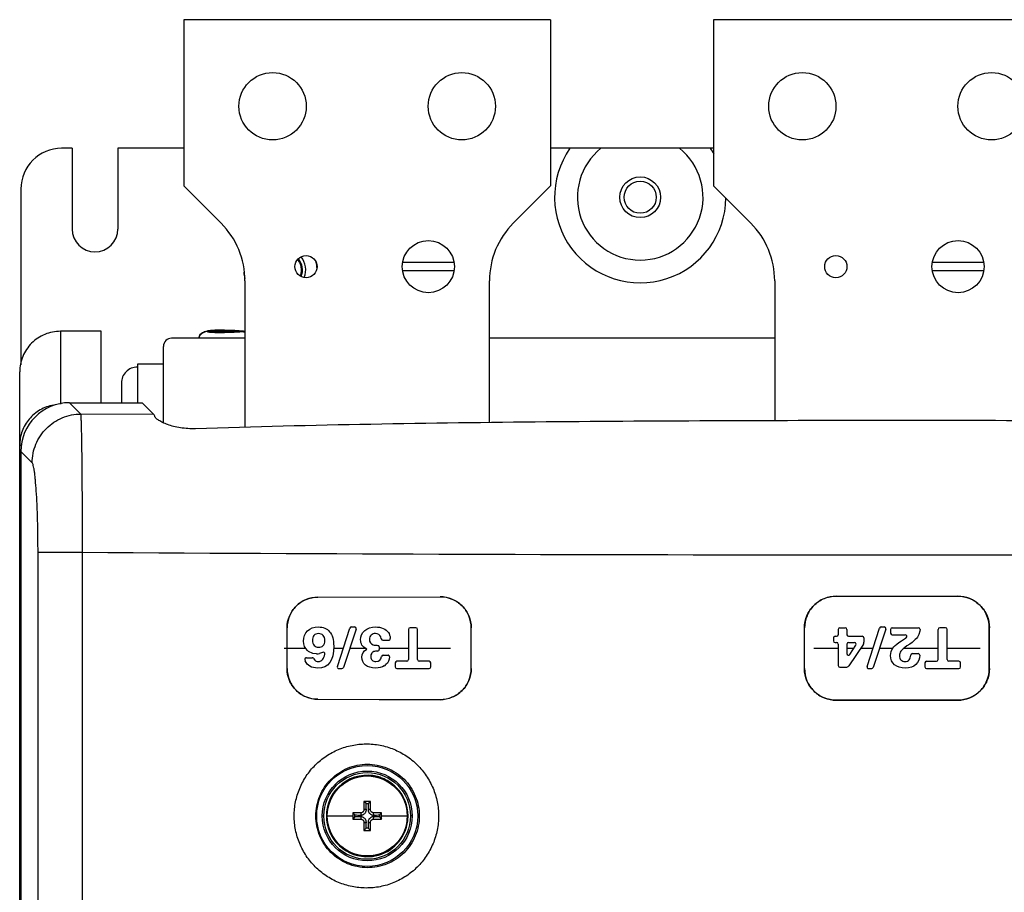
# Model space of a CAD drawing. Header units: inches. Extents: x 0 to 22, y 0 to 17.
# Tile 21 of 55: x 8.146 to 9.008, y 15.015 to 15.78. Entities that reach past the tile are written whole.
import ezdxf

# ---------------------------------------------------------------- set-up
doc = ezdxf.new("R2010")
doc.units = ezdxf.units.IN
doc.header["$LTSCALE"] = 1.21
doc.header["$MEASUREMENT"] = 0
doc.linetypes.add('HIDDEN', pattern=[0.2, 0.1, -0.1])
doc.layers.get('0').update_dxf_attribs({"linetype": 'CONTINUOUS'})
for name, color, linetype in [('02___PRT_ALL_AXES', 7, 'CONTINUOUS'), ('03___PRT_ALL_CURVES', 7, 'CONTINUOUS'), ('AXIS_PART', 7, 'CONTINUOUS'), ('DEFAULT_2', 8, 'HIDDEN')]:
    doc.layers.add(name, color=color, linetype=linetype)

msp = doc.modelspace()

# ---------------------------------------------------------------- linework, layer by layer
at = {"color": 3, "linetype": 'Continuous'}
for p, q in [((8.28937, 15.78003), (8.28937, 15.63431)), ((8.6108, 15.78003), (8.28937, 15.78003)), ((8.6108, 15.78003), (8.6108, 15.63431)), ((8.75366, 15.78003), (8.75366, 15.63431)), ((9.07508, 15.78003), (8.75366, 15.78003)), ((8.28937, 15.63431), (8.32202, 15.60166)), ((8.57815, 15.60166), (8.6108, 15.63431)), ((8.75366, 15.63431), (8.78631, 15.60166)), ((8.34294, 15.55116), (8.34294, 15.4226)), ((8.55723, 15.42677), (8.55723, 15.55116)), ((8.80723, 15.55116), (8.80723, 15.4285)), ((8.18123, 15.50693), (8.18123, 15.44305)), ((8.21694, 15.50693), (8.18123, 15.50693)), ((8.21694, 15.44432), (8.21694, 15.50693)), ((8.14551, 12.41404), (8.14551, 15.4713)), ((8.14651, 15.37165), (8.14551, 15.37165))]:
    msp.add_line(p, q, dxfattribs=at)
at = {"color": 7, "linetype": 'Continuous'}
for p, q in [((8.19144, 15.66729), (8.18223, 15.66729)), ((8.14651, 15.63158), (8.14651, 15.4776)), ((8.52624, 15.5671), (8.48107, 15.5671)), ((8.48107, 15.5601), (8.52624, 15.5601)), ((8.99053, 15.5671), (8.94535, 15.5671)), ((8.94535, 15.5601), (8.99053, 15.5601)), ((8.342, 15.55863), (8.3422, 15.55864)), ((8.34273, 15.55332), (8.3427, 15.55331)), ((8.30739, 15.5067), (8.3099, 15.50727)), ((8.32258, 15.50612), (8.32258, 15.50762)), ((8.32258, 15.50762), (8.32758, 15.50762)), ((8.32758, 15.50612), (8.32758, 15.50762)), ((8.34027, 15.50727), (8.34277, 15.5067)), ((8.34294, 15.50086), (8.27866, 15.50086)), ((8.30993, 15.50712), (8.32258, 15.50712)), ((8.30993, 15.50662), (8.32258, 15.50662)), ((8.32758, 15.50612), (8.32258, 15.50612)), ((8.34024, 15.50712), (8.32758, 15.50712)), ((8.34024, 15.50662), (8.32758, 15.50662)), ((8.80723, 15.50086), (8.55723, 15.50086)), ((8.27151, 15.4267), (8.27151, 15.49371)), ((8.24866, 15.47803), (8.24866, 15.44432)), ((8.23466, 15.46157), (8.23466, 15.44432)), ((8.19916, 15.43442), (8.18927, 15.44432)), ((8.18927, 15.44432), (8.25273, 15.44432)), ((8.26301, 15.43403), (8.25273, 15.44432)), ((8.26301, 15.43403), (8.19916, 15.43442)), ((8.14551, 15.40712), (8.14739, 15.40712)), ((8.14651, 15.40156), (8.14651, 12.48536)), ((8.15641, 15.39167), (8.14651, 15.40156)), ((8.14651, 15.38951), (8.14551, 15.38951)), ((8.16157, 12.50041), (8.16157, 15.31321)), ((8.16157, 15.31321), (8.20047, 15.31321)), ((8.20047, 12.50041), (8.20047, 15.31321)), ((8.40672, 15.27397), (8.51391, 15.27429)), ((8.40672, 15.27389), (8.51391, 15.27421)), ((8.51391, 15.27421), (8.51391, 15.27429)), ((8.8611, 15.27481), (8.8611, 15.27473)), ((8.8611, 15.27481), (8.96764, 15.27481)), ((8.8611, 15.27473), (8.96764, 15.27473)), ((8.96764, 15.27473), (8.96764, 15.27481)), ((8.40672, 15.27397), (8.40672, 15.27389)), ((8.37983, 15.21132), (8.37983, 15.24703)), ((8.37983, 15.24703), (8.37991, 15.24703)), ((8.37991, 15.21132), (8.37991, 15.24703)), ((8.42393, 15.21319), (8.43495, 15.2468)), ((8.44034, 15.24591), (8.42932, 15.2123)), ((8.4363, 15.24778), (8.43898, 15.24778)), ((8.48621, 15.2456), (8.48621, 15.21915)), ((8.49278, 15.24703), (8.48764, 15.24703)), ((8.49421, 15.21915), (8.49421, 15.2456)), ((8.54119, 15.21132), (8.54119, 15.24703)), ((8.54119, 15.24703), (8.54126, 15.24703)), ((8.54126, 15.21132), (8.54126, 15.24703)), ((8.83334, 15.21132), (8.83334, 15.24703)), ((8.83334, 15.24703), (8.83341, 15.24703)), ((8.83341, 15.21132), (8.83341, 15.24703)), ((8.86292, 15.2456), (8.86292, 15.24102)), ((8.86435, 15.24703), (8.86904, 15.24703)), ((8.87047, 15.2456), (8.87047, 15.24102)), ((8.88818, 15.21319), (8.89919, 15.2468)), ((8.90458, 15.24591), (8.89357, 15.2123)), ((8.90055, 15.24778), (8.90322, 15.24778)), ((8.90885, 15.2456), (8.90885, 15.2424)), ((8.91028, 15.24703), (8.93326, 15.24703)), ((8.91028, 15.24097), (8.92159, 15.24097)), ((8.93452, 15.2441), (8.93357, 15.24121)), ((8.93469, 15.2456), (8.93452, 15.2441)), ((8.95045, 15.21915), (8.95045, 15.2456)), ((8.95703, 15.24703), (8.95188, 15.24703)), ((8.95846, 15.21915), (8.95846, 15.2456)), ((8.99533, 15.21132), (8.99533, 15.24703)), ((8.99533, 15.24703), (8.9954, 15.24703)), ((8.9954, 15.21132), (8.9954, 15.24703)), ((8.46245, 15.23737), (8.46194, 15.23912)), ((8.46386, 15.23619), (8.46886, 15.23619)), ((8.85868, 15.23816), (8.85868, 15.23558)), ((8.86011, 15.23959), (8.86149, 15.23959)), ((8.86011, 15.23416), (8.86149, 15.23416)), ((8.86292, 15.23273), (8.86292, 15.21396)), ((8.87047, 15.23273), (8.87047, 15.2245)), ((8.8719, 15.23959), (8.884, 15.23959)), ((8.8719, 15.23416), (8.87719, 15.23416)), ((8.88494, 15.23273), (8.87209, 15.21378)), ((8.8731, 15.22373), (8.87839, 15.23196)), ((8.88543, 15.23816), (8.88543, 15.23433)), ((8.916, 15.23413), (8.91824, 15.23564)), ((8.91824, 15.23564), (8.92104, 15.23743)), ((8.40561, 15.22424), (8.40248, 15.22461)), ((8.41087, 15.22555), (8.40836, 15.22459)), ((8.45337, 15.22335), (8.45314, 15.22182)), ((8.45407, 15.22472), (8.45337, 15.22335)), ((8.45728, 15.22657), (8.45644, 15.2264)), ((8.45923, 15.22666), (8.45728, 15.22657)), ((8.46066, 15.23025), (8.46066, 15.22809)), ((8.46412, 15.22305), (8.46831, 15.22305)), ((8.92791, 15.22446), (8.93289, 15.22446)), ((8.39687, 15.22087), (8.40186, 15.22087)), ((8.40316, 15.22004), (8.40408, 15.21868)), ((8.47461, 15.21629), (8.47461, 15.21275)), ((8.48478, 15.21772), (8.47604, 15.21772)), ((8.50438, 15.21772), (8.49564, 15.21772)), ((8.50581, 15.21275), (8.50581, 15.21629)), ((8.93885, 15.21629), (8.93885, 15.21275)), ((8.94028, 15.21772), (8.94903, 15.21772)), ((8.96863, 15.21772), (8.95988, 15.21772)), ((8.97006, 15.21275), (8.97006, 15.21629)), ((8.37991, 15.21132), (8.37983, 15.21132)), ((8.42529, 15.21132), (8.42797, 15.21132)), ((8.47604, 15.21132), (8.50438, 15.21132)), ((8.54126, 15.21132), (8.54119, 15.21132)), ((8.83341, 15.21132), (8.83334, 15.21132)), ((8.86435, 15.21253), (8.86973, 15.21253)), ((8.88954, 15.21132), (8.89221, 15.21132)), ((8.94028, 15.21132), (8.96863, 15.21132)), ((8.9954, 15.21132), (8.99533, 15.21132)), ((8.40672, 15.18446), (8.40672, 15.18438)), ((8.40672, 15.18446), (8.51391, 15.18413)), ((8.40672, 15.18438), (8.51391, 15.18406)), ((8.51391, 15.18406), (8.51391, 15.18413)), ((8.8611, 15.18362), (8.8611, 15.18354)), ((8.8611, 15.18362), (8.96764, 15.18362)), ((8.96764, 15.18354), (8.8611, 15.18354)), ((8.96764, 15.18354), (8.96764, 15.18362)), ((8.44727, 15.09481), (8.44727, 15.08778)), ((8.4529, 15.09481), (8.44727, 15.09481)), ((8.4492, 15.09294), (8.44727, 15.09481)), ((8.45097, 15.09294), (8.4529, 15.09481)), ((8.4529, 15.08778), (8.4529, 15.09481)), ((8.43743, 15.08496), (8.43743, 15.07934)), ((8.44446, 15.08496), (8.43743, 15.08496)), ((8.43929, 15.08304), (8.43743, 15.08496)), ((8.44446, 15.08496), (8.44442, 15.0829)), ((8.44934, 15.08781), (8.44727, 15.08778)), ((8.4529, 15.08778), (8.45083, 15.08781)), ((8.45575, 15.0829), (8.45571, 15.08496)), ((8.46274, 15.08496), (8.45571, 15.08496)), ((8.46088, 15.08304), (8.46274, 15.08496)), ((8.46274, 15.07934), (8.46274, 15.08496)), ((8.41071, 15.08215), (8.41212, 15.08215)), ((8.41456, 15.08215), (8.43743, 15.08215)), ((8.43929, 15.08126), (8.43743, 15.07934)), ((8.43743, 15.07934), (8.44446, 15.07934)), ((8.44442, 15.08141), (8.44446, 15.07934)), ((8.44727, 15.07653), (8.44727, 15.0695)), ((8.44727, 15.07653), (8.44934, 15.07649)), ((8.45083, 15.07649), (8.4529, 15.07653)), ((8.4529, 15.0695), (8.4529, 15.07653)), ((8.45571, 15.07934), (8.45575, 15.08141)), ((8.45571, 15.07934), (8.46274, 15.07934)), ((8.46088, 15.08126), (8.46274, 15.07934)), ((8.46274, 15.08215), (8.48561, 15.08215)), ((8.48945, 15.08215), (8.48805, 15.08215)), ((8.4492, 15.07136), (8.44727, 15.0695)), ((8.44727, 15.0695), (8.4529, 15.0695)), ((8.45097, 15.07136), (8.4529, 15.0695))]:
    msp.add_line(p, q, dxfattribs=at)
at = {"color": 3, "linetype": 'Continuous'}
for centre, radius in [((8.36716, 15.70417), 0.0295), ((8.53301, 15.70417), 0.0295), ((8.83144, 15.70417), 0.0295), ((8.9973, 15.70417), 0.0295), ((8.39651, 15.5636), 0.00971), ((8.8608, 15.5636), 0.00971)]:
    msp.add_circle(centre, radius, dxfattribs=at)
at = {"color": 7, "linetype": 'Continuous'}
for centre, radius in [((8.68937, 15.62439), 0.01406), ((8.50366, 15.5636), 0.02286), ((8.96794, 15.5636), 0.02286), ((8.45008, 15.08215), 0.04427), ((8.45008, 15.08215), 0.03937), ((8.45008, 15.08215), 0.03796), ((8.45008, 15.08215), 0.03552), ((8.45008, 15.08215), 0.03504)]:
    msp.add_circle(centre, radius, dxfattribs=at)
for centre, radius, start, end in [((8.18223, 15.63158), 0.03571, 90, 180), ((8.37837, 15.56071), 0.015, 337.69878, 40.46468), ((8.37837, 15.56071), 0.01786, 338.41496, 39.6817), ((8.37837, 15.56071), 0.02779, 2.47887, 14.2902), ((8.37837, 15.56071), 0.03643, 183.27583, 191.72417), ((8.27866, 15.49371), 0.00714, 90, 180), ((8.91437, 130.64198), 115.33098, 269.6453386, 270.3546611), ((8.4363, 15.24635), 0.00143, 90, 161.85812), ((8.43898, 15.24635), 0.00143, 341.85812, 90), ((8.48764, 15.2456), 0.00143, 90, 180), ((8.49278, 15.2456), 0.00143, 0, 90), ((8.86149, 15.24102), 0.00143, 270, 360), ((8.86435, 15.2456), 0.00143, 90, 180), ((8.86904, 15.2456), 0.00143, 0, 90), ((8.8719, 15.24102), 0.00143, 180, 270), ((8.90055, 15.24635), 0.00143, 90, 161.85812), ((8.90322, 15.24635), 0.00143, 341.85812, 90), ((8.91028, 15.2456), 0.00143, 90, 180), ((8.91028, 15.2424), 0.00143, 180, 270), ((8.92159, 15.23954), 0.00143, 306.60654, 90), ((8.93326, 15.2456), 0.00143, 0, 90), ((8.95188, 15.2456), 0.00143, 90, 180), ((8.95703, 15.2456), 0.00143, 0, 90), ((8.45923, 15.23025), 0.00143, 0, 90), ((8.46386, 15.23762), 0.00143, 190.26326, 270), ((8.46886, 15.23762), 0.00143, 270, 4.46045), ((8.86011, 15.23816), 0.00143, 90, 180), ((8.86011, 15.23558), 0.00143, 180, 270), ((8.86149, 15.23273), 0.00143, 0, 90), ((8.8719, 15.23273), 0.00143, 90, 180), ((8.87719, 15.23273), 0.00143, 327.26961, 90), ((8.884, 15.23816), 0.00143, 0, 90), ((8.88258, 15.23433), 0.00286, 325.85882, 360), ((8.90778, 15.25817), 0.02461, 302.59524, 306.55273), ((8.40561, 15.23525), 0.01101, 269.98449, 284.4414), ((8.41153, 15.22428), 0.00143, 348.27461, 117.18663), ((8.45923, 15.22809), 0.00143, 269.42777, 360), ((8.46412, 15.22162), 0.00143, 90, 172.18964), ((8.46831, 15.22162), 0.00143, 354.12504, 90), ((8.8719, 15.2245), 0.00143, 180, 327.26961), ((8.92791, 15.22303), 0.00143, 90, 174.90575), ((8.93289, 15.22303), 0.00143, 359.11187, 90), ((8.39687, 15.21944), 0.00143, 90, 196.04502), ((8.40715, 15.22238), 0.01212, 195.9868, 201.09434), ((8.40186, 15.21944), 0.00143, 25.00451, 90), ((8.45966, 15.22228), 0.01018, 301.34174, 312.41972), ((8.47604, 15.21629), 0.00143, 90, 180), ((8.48478, 15.21915), 0.00143, 270, 360), ((8.49564, 15.21915), 0.00143, 180, 270), ((8.50438, 15.21629), 0.00143, 0, 90), ((8.86435, 15.21396), 0.00143, 180, 270), ((8.86973, 15.21539), 0.00286, 270, 325.85882), ((8.94028, 15.21629), 0.00143, 90, 180), ((8.94903, 15.21915), 0.00143, 270, 360), ((8.95988, 15.21915), 0.00143, 180, 270), ((8.96863, 15.21629), 0.00143, 0, 90), ((8.42529, 15.21275), 0.00143, 161.85812, 270), ((8.42797, 15.21275), 0.00143, 270, 341.85812), ((8.47604, 15.21275), 0.00143, 180, 270), ((8.50438, 15.21275), 0.00143, 270, 360), ((8.88954, 15.21275), 0.00143, 161.85812, 270), ((8.89221, 15.21275), 0.00143, 270, 341.85812), ((8.94028, 15.21275), 0.00143, 180, 270), ((8.96863, 15.21275), 0.00143, 270, 360), ((8.45008, 15.08215), 0.03571, 75.28027, 179.97919), ((8.45008, 15.08215), 0.03571, 281.46922, 65.25289), ((8.45008, 15.08213), 0.03574, 70.23718, 75.28041), ((8.45407, 15.0923), 0.02481, 63.80578, 68.52346), ((8.4542, 15.09255), 0.02453, 59.38191, 63.81857), ((8.45507, 15.09397), 0.02286, 53.66693, 59.42602), ((8.15593, 15.08235), 0.29346, 1.06725, 2.06901), ((8.45008, 15.38928), 0.29634, 269.82866, 270.17134), ((8.74424, 15.08235), 0.29346, 177.93099, 178.93276), ((8.45002, 15.08215), 0.03565, 179.9787, 180.36644), ((8.45008, 15.08215), 0.03571, 180.36645, 273.81764), ((8.14295, 15.08215), 0.29634, 359.82866, 0.17134), ((8.44989, 15.37631), 0.29346, 267.93099, 268.93276), ((8.44989, 14.78799), 0.29346, 91.06725, 92.06901), ((8.15593, 15.08195), 0.29346, 357.93099, 358.93276), ((8.74424, 15.08195), 0.29346, 181.06725, 182.06901), ((8.45028, 15.37631), 0.29346, 271.06725, 272.06901), ((8.45028, 14.78799), 0.29346, 87.93099, 88.93276), ((8.75722, 15.08215), 0.29634, 179.82866, 180.17134), ((8.45008, 14.77502), 0.29634, 89.82866, 90.17134), ((8.45008, 15.0822), 0.03576, 273.82256, 281.46372), ((8.45008, 15.08215), 0.03572, 273.82458, 277.64739)]:
    msp.add_arc(centre, radius, start, end, dxfattribs=at)
at = {"color": 3, "linetype": 'Continuous'}
for centre, start, end in [((8.27151, 15.55116), 0, 45), ((8.62866, 15.55116), 135, 180), ((8.7358, 15.55116), 0, 45)]:
    msp.add_arc(centre, 0.07143, start, end, dxfattribs=at)
at = {"color": 7, "linetype": 'Continuous'}
msp.add_ellipse((8.18947, 15.40135), major_axis=(0.03045, -0.03045), ratio=0.995146, start_param=2.358627, end_param=3.924558, dxfattribs=at)
for points, knots in [([(8.3099, 15.50727), (8.31084, 15.50741), (8.31299, 15.50762), (8.31805, 15.50791), (8.32217, 15.50798), (8.32508, 15.50798)], [0, 0, 0, 0, 0.188271, 0.424254, 1, 1, 1, 1]), ([(8.32508, 15.50796), (8.32338, 15.50796), (8.32015, 15.50792), (8.3163, 15.50778), (8.31363, 15.50761), (8.31206, 15.50748), (8.31086, 15.50732), (8.31019, 15.5072), (8.30993, 15.50712)], [0, 0, 0, 0, 0.336684, 0.636169, 0.761389, 0.8655, 0.945699, 1, 1, 1, 1]), ([(8.32508, 15.50798), (8.328, 15.50798), (8.33212, 15.50791), (8.33718, 15.50762), (8.33932, 15.50741), (8.34027, 15.50727)], [0, 0, 0, 0, 0.575765, 0.811731, 1, 1, 1, 1]), ([(8.32508, 15.50796), (8.32679, 15.50796), (8.33001, 15.50792), (8.33387, 15.50778), (8.33654, 15.50761), (8.33811, 15.50748), (8.3393, 15.50732), (8.33998, 15.5072), (8.34024, 15.50712)], [0, 0, 0, 0, 0.336684, 0.636169, 0.761389, 0.8655, 0.945699, 1, 1, 1, 1]), ([(8.30245, 15.50086), (8.30266, 15.50216), (8.30383, 15.50471), (8.30614, 15.50626), (8.3074, 15.5067)], [0, 0, 0, 0, 0.499563, 1, 1, 1, 1]), ([(8.30993, 15.50662), (8.30909, 15.50662), (8.3074, 15.50635), (8.30514, 15.50514), (8.30341, 15.50326), (8.30274, 15.50168), (8.30255, 15.50086)], [0, 0, 0, 0, 0.250258, 0.500392, 0.750306, 1, 1, 1, 1]), ([(8.30993, 15.50662), (8.31019, 15.50654), (8.31086, 15.50642), (8.31206, 15.50627), (8.31363, 15.50613), (8.3163, 15.50596), (8.32015, 15.50582), (8.32338, 15.50578), (8.32508, 15.50578)], [0, 0, 0, 0, 0.054301, 0.1345, 0.238611, 0.363831, 0.663316, 1, 1, 1, 1]), ([(8.34024, 15.50662), (8.33998, 15.50654), (8.3393, 15.50642), (8.33811, 15.50627), (8.33654, 15.50613), (8.33387, 15.50596), (8.33001, 15.50582), (8.32679, 15.50578), (8.32508, 15.50578)], [0, 0, 0, 0, 0.054301, 0.1345, 0.238611, 0.363831, 0.663316, 1, 1, 1, 1]), ([(8.24866, 15.47554), (8.24683, 15.47554), (8.24315, 15.47481), (8.2385, 15.4717), (8.23538, 15.46706), (8.23466, 15.46339), (8.23466, 15.46157)], [0, 0, 0, 0, 0.250313, 0.500398, 0.750251, 1, 1, 1, 1]), ([(8.15641, 15.39167), (8.15643, 15.39722), (8.1587, 15.40843), (8.16823, 15.4226), (8.1824, 15.43213), (8.19361, 15.4344), (8.19916, 15.43442)], [0, 0, 0, 0, 0.249868, 0.5, 0.750132, 1, 1, 1, 1]), ([(8.20047, 15.31321), (8.20049, 15.32078), (8.2005, 15.33566), (8.20046, 15.35731), (8.20036, 15.37739), (8.20021, 15.3952), (8.20004, 15.40833), (8.19987, 15.41725), (8.19974, 15.4226), (8.19961, 15.42699), (8.19948, 15.43038), (8.19934, 15.43275), (8.19924, 15.43399), (8.19916, 15.43442)], [0, 0, 0, 0, 0.18735, 0.368069, 0.535674, 0.684329, 0.808841, 0.860675, 0.904943, 0.941276, 0.969373, 0.988992, 1, 1, 1, 1]), ([(8.26408, 15.432), (8.26393, 15.43243), (8.26364, 15.43314), (8.26323, 15.43381), (8.26301, 15.43403)], [0, 0, 0, 0, 0.590524, 1, 1, 1, 1]), ([(8.29971, 15.42152), (8.29526, 15.42137), (8.28872, 15.42175), (8.28057, 15.42343), (8.27537, 15.42501), (8.27104, 15.42678), (8.26768, 15.42857), (8.26557, 15.43007), (8.26449, 15.43122), (8.26417, 15.43175), (8.26408, 15.432)], [0, 0, 0, 0, 0.349984, 0.509893, 0.653299, 0.776736, 0.877052, 0.95166, 0.978987, 1, 1, 1, 1]), ([(9.52903, 15.42152), (9.47783, 15.42321), (9.3754, 15.42566), (9.22173, 15.42761), (9.06805, 15.42853), (8.91437, 15.42879), (8.76069, 15.42853), (8.60701, 15.42761), (8.45334, 15.42566), (8.35091, 15.42321), (8.29971, 15.42152)], [0, 0, 0, 0, 0.125, 0.25, 0.375, 0.5, 0.625, 0.75, 0.875, 1, 1, 1, 1]), ([(8.16157, 15.31321), (8.16157, 15.31813), (8.16151, 15.32779), (8.16123, 15.34183), (8.16077, 15.35485), (8.16015, 15.36638), (8.1595, 15.37486), (8.15889, 15.38061), (8.15845, 15.38406), (8.15798, 15.38689), (8.15751, 15.38909), (8.15703, 15.39063), (8.15664, 15.39144), (8.15641, 15.39167)], [0, 0, 0, 0, 0.186979, 0.36723, 0.534238, 0.682219, 0.806135, 0.857779, 0.901986, 0.93844, 0.96692, 0.987341, 1, 1, 1, 1]), ([(8.51391, 15.27429), (8.51746, 15.2743), (8.52465, 15.27291), (8.53373, 15.26684), (8.53985, 15.25778), (8.54126, 15.25059), (8.54126, 15.24703)], [0, 0, 0, 0, 0.249867, 0.499776, 0.749821, 1, 1, 1, 1]), ([(8.54119, 15.24703), (8.54119, 15.25058), (8.53978, 15.25775), (8.53368, 15.26678), (8.52462, 15.27284), (8.51745, 15.27422), (8.51391, 15.27421)], [0, 0, 0, 0, 0.250179, 0.500223, 0.750133, 1, 1, 1, 1]), ([(8.83334, 15.24703), (8.83334, 15.25064), (8.83447, 15.25613), (8.83788, 15.26255), (8.84135, 15.26679), (8.84558, 15.27026), (8.852, 15.27367), (8.85749, 15.27481), (8.8611, 15.27481)], [0, 0, 0, 0, 0.249415, 0.374675, 0.499991, 0.625297, 0.750558, 1, 1, 1, 1]), ([(8.8611, 15.27473), (8.8575, 15.27473), (8.85024, 15.27323), (8.84099, 15.26714), (8.8349, 15.25789), (8.83341, 15.25063), (8.83341, 15.24703)], [0, 0, 0, 0, 0.250009, 0.50001, 0.750003, 1, 1, 1, 1]), ([(8.96764, 15.27481), (8.97125, 15.27481), (8.97856, 15.27337), (8.98778, 15.26717), (8.99397, 15.25795), (8.9954, 15.25064), (8.9954, 15.24703)], [0, 0, 0, 0, 0.250006, 0.499999, 0.749994, 1, 1, 1, 1]), ([(8.99533, 15.24703), (8.99533, 15.25063), (8.9939, 15.25792), (8.98772, 15.26712), (8.97853, 15.2733), (8.97124, 15.27473), (8.96764, 15.27473)], [0, 0, 0, 0, 0.25, 0.499998, 0.749994, 1, 1, 1, 1]), ([(8.37983, 15.24703), (8.37983, 15.25053), (8.38129, 15.25759), (8.38721, 15.26657), (8.39618, 15.27249), (8.40322, 15.27395), (8.40672, 15.27397)], [0, 0, 0, 0, 0.250228, 0.500317, 0.750213, 1, 1, 1, 1]), ([(8.40672, 15.27389), (8.40323, 15.27388), (8.39621, 15.27242), (8.38726, 15.26652), (8.38136, 15.25756), (8.37991, 15.25052), (8.37991, 15.24703)], [0, 0, 0, 0, 0.249791, 0.499691, 0.749775, 1, 1, 1, 1]), ([(8.40672, 15.18438), (8.40322, 15.18439), (8.39615, 15.18579), (8.38723, 15.1918), (8.38122, 15.20073), (8.37983, 15.20781), (8.37983, 15.21132)], [0, 0, 0, 0, 0.249791, 0.49969, 0.749774, 1, 1, 1, 1]), ([(8.37991, 15.21132), (8.37991, 15.20782), (8.38129, 15.20076), (8.38728, 15.19186), (8.39618, 15.18586), (8.40323, 15.18447), (8.40672, 15.18446)], [0, 0, 0, 0, 0.250229, 0.500317, 0.750213, 1, 1, 1, 1]), ([(8.51391, 15.18413), (8.51745, 15.18413), (8.52284, 15.18523), (8.52914, 15.18855), (8.5333, 15.19194), (8.53672, 15.19609), (8.54007, 15.20239), (8.54119, 15.20777), (8.54119, 15.21132)], [0, 0, 0, 0, 0.24931, 0.374536, 0.499821, 0.625147, 0.750453, 1, 1, 1, 1]), ([(8.54126, 15.21132), (8.54126, 15.20776), (8.54014, 15.20236), (8.53678, 15.19605), (8.53336, 15.19189), (8.52918, 15.18848), (8.52286, 15.18515), (8.51746, 15.18405), (8.51391, 15.18406)], [0, 0, 0, 0, 0.249547, 0.374853, 0.500179, 0.625463, 0.75069, 1, 1, 1, 1]), ([(8.8611, 15.18354), (8.85749, 15.18354), (8.85018, 15.18497), (8.84096, 15.19118), (8.83477, 15.2004), (8.83334, 15.2077), (8.83334, 15.21132)], [0, 0, 0, 0, 0.250006, 0.499999, 0.749994, 1, 1, 1, 1]), ([(8.83341, 15.21132), (8.83341, 15.20771), (8.83484, 15.20043), (8.84102, 15.19123), (8.85021, 15.18505), (8.8575, 15.18362), (8.8611, 15.18362)], [0, 0, 0, 0, 0.25, 0.499998, 0.749994, 1, 1, 1, 1]), ([(8.9954, 15.21132), (8.9954, 15.20771), (8.99427, 15.20222), (8.99086, 15.1958), (8.98739, 15.19156), (8.98316, 15.18809), (8.97674, 15.18468), (8.97125, 15.18354), (8.96764, 15.18354)], [0, 0, 0, 0, 0.249415, 0.374675, 0.499991, 0.625297, 0.750558, 1, 1, 1, 1]), ([(8.96764, 15.18362), (8.97124, 15.18362), (8.9785, 15.18511), (8.98775, 15.19121), (8.99383, 15.20046), (8.99533, 15.20772), (8.99533, 15.21132)], [0, 0, 0, 0, 0.250009, 0.50001, 0.750003, 1, 1, 1, 1]), ([(8.44904, 15.019), (8.44493, 15.01902), (8.43668, 15.01987), (8.42481, 15.02351), (8.41386, 15.02939), (8.40427, 15.03729), (8.39638, 15.0469), (8.39052, 15.05787), (8.38691, 15.06977), (8.38569, 15.08215), (8.38691, 15.09453), (8.39052, 15.10643), (8.39638, 15.1174), (8.40426, 15.12702), (8.41386, 15.13491), (8.42481, 15.14079), (8.43668, 15.14443), (8.44493, 15.14528), (8.44904, 15.1453)], [0, 0, 0, 0, 0.062432, 0.124913, 0.187369, 0.249856, 0.312364, 0.374893, 0.43744, 0.499999, 0.562557, 0.625104, 0.687633, 0.750141, 0.812628, 0.875083, 0.937567, 1, 1, 1, 1]), ([(8.44904, 15.1453), (8.45318, 15.14532), (8.46149, 15.14454), (8.47347, 15.14098), (8.48453, 15.13514), (8.49424, 15.12725), (8.50222, 15.11761), (8.50815, 15.10659), (8.51181, 15.09461), (8.51305, 15.08215), (8.51181, 15.06969), (8.50815, 15.05772), (8.50222, 15.0467), (8.49424, 15.03705), (8.48453, 15.02917), (8.47347, 15.02332), (8.46149, 15.01976), (8.45318, 15.01898), (8.44904, 15.019)], [0, 0, 0, 0, 0.062425, 0.12491, 0.187374, 0.24987, 0.312384, 0.374912, 0.437452, 0.499999, 0.562546, 0.625085, 0.687614, 0.750127, 0.812623, 0.875087, 0.937574, 1, 1, 1, 1]), ([(8.45008, 15.03679), (8.44714, 15.03681), (8.44124, 15.03743), (8.43274, 15.04006), (8.42491, 15.04429), (8.41805, 15.04996), (8.41242, 15.05687), (8.40685, 15.06732), (8.40389, 15.08215), (8.40685, 15.09698), (8.41242, 15.10743), (8.41805, 15.11434), (8.42491, 15.12001), (8.43274, 15.12424), (8.44124, 15.12687), (8.44714, 15.12749), (8.45008, 15.12751)], [0, 0, 0, 0, 0.062461, 0.124976, 0.187474, 0.250021, 0.312611, 0.375243, 0.499999, 0.624755, 0.687387, 0.749976, 0.812523, 0.875021, 0.937538, 1, 1, 1, 1]), ([(8.45008, 15.12751), (8.45305, 15.12753), (8.45902, 15.12698), (8.46762, 15.12443), (8.47557, 15.12024), (8.48254, 15.11457), (8.48827, 15.10764), (8.49394, 15.09711), (8.49695, 15.08215), (8.49394, 15.06719), (8.48827, 15.05667), (8.48254, 15.04973), (8.47557, 15.04406), (8.46762, 15.03987), (8.45902, 15.03732), (8.45305, 15.03677), (8.45008, 15.03679)], [0, 0, 0, 0, 0.062448, 0.12497, 0.187486, 0.250053, 0.312655, 0.375287, 0.499999, 0.624711, 0.687342, 0.749944, 0.812511, 0.875027, 0.93755, 1, 1, 1, 1]), ([(8.44442, 15.0829), (8.44426, 15.0829), (8.4449, 15.0829), (8.44513, 15.08294), (8.44547, 15.08299), (8.44585, 15.08309), (8.44631, 15.08325), (8.44675, 15.08346), (8.44731, 15.08379), (8.44793, 15.0843), (8.44855, 15.08505), (8.44901, 15.08591), (8.44929, 15.08684), (8.44934, 15.08749), (8.44934, 15.08781)], [0, 0, 0, 0, 0.062545, 0.093829, 0.125113, 0.18766, 0.250207, 0.312754, 0.375303, 0.500253, 0.625203, 0.750144, 0.875075, 1, 1, 1, 1]), ([(8.44727, 15.08778), (8.44727, 15.08787), (8.44726, 15.08742), (8.44722, 15.08725), (8.44715, 15.08696), (8.44703, 15.08662), (8.44681, 15.08621), (8.44645, 15.08578), (8.44602, 15.08543), (8.44538, 15.08508), (8.44482, 15.08496), (8.44446, 15.08496)], [0, 0, 0, 0, 0.061917, 0.124932, 0.187526, 0.250159, 0.375413, 0.500775, 0.626139, 0.751394, 1, 1, 1, 1]), ([(8.45083, 15.08781), (8.45083, 15.08798), (8.45083, 15.08734), (8.45087, 15.0871), (8.45092, 15.08676), (8.45102, 15.08638), (8.45118, 15.08592), (8.45139, 15.08548), (8.45172, 15.08493), (8.45224, 15.0843), (8.45299, 15.08369), (8.45385, 15.08322), (8.45478, 15.08295), (8.45542, 15.08289), (8.45575, 15.0829)], [0, 0, 0, 0, 0.062545, 0.093829, 0.125113, 0.18766, 0.250207, 0.312754, 0.375303, 0.500253, 0.625203, 0.750144, 0.875075, 1, 1, 1, 1]), ([(8.45571, 15.08496), (8.4558, 15.08496), (8.45535, 15.08497), (8.45519, 15.08501), (8.45489, 15.08508), (8.45455, 15.08521), (8.45414, 15.08543), (8.45372, 15.08578), (8.45336, 15.08621), (8.45301, 15.08686), (8.4529, 15.08741), (8.4529, 15.08778)], [0, 0, 0, 0, 0.061917, 0.124932, 0.187526, 0.250159, 0.375413, 0.500775, 0.626139, 0.751394, 1, 1, 1, 1]), ([(8.44446, 15.07934), (8.44437, 15.07934), (8.44482, 15.07933), (8.44498, 15.07929), (8.44528, 15.07922), (8.44562, 15.07909), (8.44603, 15.07887), (8.44645, 15.07852), (8.44681, 15.07809), (8.44716, 15.07745), (8.44727, 15.07689), (8.44727, 15.07653)], [0, 0, 0, 0, 0.061917, 0.124932, 0.187526, 0.250159, 0.375413, 0.500775, 0.626139, 0.751394, 1, 1, 1, 1]), ([(8.44934, 15.07649), (8.44934, 15.07633), (8.44933, 15.07696), (8.4493, 15.0772), (8.44925, 15.07754), (8.44915, 15.07792), (8.44899, 15.07838), (8.44878, 15.07882), (8.44845, 15.07937), (8.44793, 15.08), (8.44718, 15.08062), (8.44632, 15.08108), (8.44539, 15.08136), (8.44474, 15.08141), (8.44442, 15.08141)], [0, 0, 0, 0, 0.062545, 0.093829, 0.125113, 0.18766, 0.250207, 0.312754, 0.375303, 0.500253, 0.625203, 0.750144, 0.875075, 1, 1, 1, 1]), ([(8.45575, 15.08141), (8.45591, 15.0814), (8.45527, 15.0814), (8.45504, 15.08136), (8.4547, 15.08131), (8.45431, 15.08122), (8.45385, 15.08105), (8.45342, 15.08085), (8.45286, 15.08051), (8.45224, 15.08), (8.45162, 15.07925), (8.45116, 15.07839), (8.45088, 15.07746), (8.45082, 15.07681), (8.45083, 15.07649)], [0, 0, 0, 0, 0.062545, 0.093829, 0.125113, 0.18766, 0.250207, 0.312754, 0.375303, 0.500253, 0.625203, 0.750144, 0.875075, 1, 1, 1, 1]), ([(8.4529, 15.07653), (8.4529, 15.07644), (8.45291, 15.07689), (8.45295, 15.07705), (8.45302, 15.07735), (8.45314, 15.07768), (8.45336, 15.07809), (8.45372, 15.07852), (8.45414, 15.07887), (8.45479, 15.07922), (8.45534, 15.07934), (8.45571, 15.07934)], [0, 0, 0, 0, 0.061917, 0.124932, 0.187526, 0.250159, 0.375413, 0.500775, 0.626139, 0.751394, 1, 1, 1, 1])]:
    msp.add_open_spline(points, degree=3, knots=knots, dxfattribs=at)
at = {"color": 3, "linetype": 'Continuous'}
for points, knots in [([(8.18123, 15.50693), (8.17658, 15.50693), (8.16719, 15.50508), (8.15533, 15.49715), (8.14737, 15.48531), (8.14551, 15.47594), (8.14551, 15.4713)], [0, 0, 0, 0, 0.250313, 0.500398, 0.750251, 1, 1, 1, 1]), ([(8.1751, 15.44222), (8.17102, 15.44151), (8.16305, 15.43864), (8.15334, 15.43052), (8.14698, 15.41959), (8.14551, 15.41125), (8.14551, 15.40712)], [0, 0, 0, 0, 0.25039, 0.50043, 0.750258, 1, 1, 1, 1])]:
    msp.add_open_spline(points, degree=3, knots=knots, dxfattribs=at)
at = {"color": 7, "linetype": 'Continuous'}
for points in [[(8.3074, 15.5067), (8.3082, 15.50698), (8.30907, 15.50712), (8.30993, 15.50712)], [(8.34277, 15.5067), (8.34196, 15.50698), (8.3411, 15.50712), (8.34024, 15.50712)], [(8.34024, 15.50662), (8.34116, 15.50662), (8.34209, 15.50646), (8.34295, 15.50614)], [(8.39436, 15.23534), (8.39436, 15.23908), (8.39553, 15.24208), (8.39782, 15.24436)], [(8.39782, 15.24436), (8.40012, 15.24664), (8.40324, 15.24778), (8.40716, 15.24778)], [(8.40342, 15.24029), (8.40254, 15.23913), (8.40209, 15.23767), (8.40209, 15.23593)], [(8.4074, 15.24201), (8.40564, 15.24201), (8.4043, 15.24145), (8.40342, 15.24029)], [(8.40716, 15.24778), (8.41143, 15.24778), (8.41476, 15.2464), (8.41716, 15.24364)], [(8.41146, 15.24042), (8.41044, 15.24148), (8.40908, 15.24201), (8.4074, 15.24201)], [(8.413, 15.23581), (8.413, 15.23782), (8.41249, 15.23935), (8.41146, 15.24042)], [(8.41716, 15.24364), (8.41956, 15.24087), (8.42073, 15.23663), (8.42073, 15.23093)], [(8.44428, 15.23653), (8.44428, 15.23981), (8.44548, 15.2425), (8.44788, 15.24461)], [(8.44788, 15.24461), (8.45028, 15.24674), (8.45348, 15.24778), (8.45749, 15.24778)], [(8.45351, 15.24063), (8.45252, 15.23971), (8.45202, 15.2385), (8.45202, 15.23699)], [(8.45727, 15.24201), (8.45575, 15.24201), (8.4545, 15.24155), (8.45351, 15.24063)], [(8.46194, 15.23912), (8.46111, 15.24105), (8.45956, 15.24201), (8.45727, 15.24201)], [(8.45749, 15.24778), (8.45989, 15.24778), (8.46207, 15.24737), (8.46402, 15.24659)], [(8.46402, 15.24659), (8.46597, 15.24582), (8.46751, 15.24461), (8.46863, 15.24301)], [(8.46863, 15.24301), (8.46955, 15.2417), (8.47011, 15.23995), (8.47028, 15.23773)], [(8.93357, 15.24121), (8.93283, 15.23956), (8.93179, 15.23804), (8.93046, 15.23667)], [(8.39764, 15.22722), (8.39545, 15.22921), (8.39436, 15.2319), (8.39436, 15.23534)], [(8.40209, 15.23593), (8.40209, 15.23413), (8.4026, 15.23268), (8.40357, 15.23162)], [(8.40357, 15.23162), (8.40454, 15.23054), (8.40585, 15.23001), (8.40748, 15.23001)], [(8.40748, 15.23001), (8.40908, 15.23001), (8.41038, 15.2305), (8.41142, 15.23142)], [(8.41142, 15.23142), (8.41249, 15.23236), (8.413, 15.23382), (8.413, 15.23581)], [(8.44547, 15.23191), (8.44468, 15.23324), (8.44428, 15.23479), (8.44428, 15.23653)], [(8.44975, 15.22841), (8.44767, 15.2294), (8.44626, 15.23057), (8.44547, 15.23191)], [(8.45202, 15.23699), (8.45202, 15.2345), (8.45314, 15.2329), (8.45538, 15.23219)], [(8.45538, 15.23219), (8.45641, 15.23187), (8.4577, 15.2317), (8.45923, 15.23168)], [(8.91075, 15.22931), (8.91179, 15.23077), (8.91353, 15.23237), (8.916, 15.23413)], [(8.92312, 15.23115), (8.92037, 15.22936), (8.91858, 15.22783), (8.91776, 15.22657)], [(8.93046, 15.23667), (8.92915, 15.23532), (8.92669, 15.23348), (8.92312, 15.23115)], [(8.40248, 15.22461), (8.40066, 15.22506), (8.39906, 15.22593), (8.39764, 15.22722)], [(8.42073, 15.23093), (8.42073, 15.21815), (8.41609, 15.21175), (8.40678, 15.21175)], [(8.41119, 15.21951), (8.41192, 15.22042), (8.4125, 15.22192), (8.41293, 15.22399)], [(8.4454, 15.22121), (8.4454, 15.22426), (8.44687, 15.22666), (8.44975, 15.22841)], [(8.45644, 15.2264), (8.45548, 15.22613), (8.45468, 15.22557), (8.45407, 15.22472)], [(8.90877, 15.22283), (8.90877, 15.22531), (8.90944, 15.22746), (8.91075, 15.22931)], [(8.91233, 15.2147), (8.90997, 15.21665), (8.90877, 15.21937), (8.90877, 15.22283)], [(8.91776, 15.22657), (8.91693, 15.22531), (8.9165, 15.22397), (8.9165, 15.22254)], [(8.9165, 15.22254), (8.9165, 15.22109), (8.91696, 15.21988), (8.91784, 15.21894)], [(8.92513, 15.21905), (8.92586, 15.21989), (8.92632, 15.22127), (8.92649, 15.22316)], [(8.93432, 15.22304), (8.93427, 15.21976), (8.93318, 15.21707), (8.93101, 15.21498)], [(8.40678, 15.21175), (8.4011, 15.21175), (8.39746, 15.21385), (8.39584, 15.21802)], [(8.40408, 15.21868), (8.40484, 15.21791), (8.40584, 15.21752), (8.40708, 15.21752)], [(8.40708, 15.21752), (8.40878, 15.21752), (8.41014, 15.2182), (8.41119, 15.21951)], [(8.44864, 15.2144), (8.4465, 15.21614), (8.4454, 15.21842), (8.4454, 15.22121)], [(8.45746, 15.21175), (8.45372, 15.21175), (8.45079, 15.21265), (8.44864, 15.2144)], [(8.45314, 15.22182), (8.45314, 15.22046), (8.45359, 15.21939), (8.45445, 15.21865)], [(8.45445, 15.21865), (8.4553, 15.21791), (8.45639, 15.21752), (8.4577, 15.21752)], [(8.4577, 15.21752), (8.46064, 15.21752), (8.46231, 15.21895), (8.4627, 15.22182)], [(8.46973, 15.22148), (8.46944, 15.2187), (8.46837, 15.21646), (8.46652, 15.21477)], [(8.92162, 15.21175), (8.91778, 15.21175), (8.91469, 15.21275), (8.91233, 15.2147)], [(8.91784, 15.21894), (8.91872, 15.21801), (8.91992, 15.21752), (8.92144, 15.21752)], [(8.92144, 15.21752), (8.92301, 15.21752), (8.92424, 15.21803), (8.92513, 15.21905)], [(8.93101, 15.21498), (8.9288, 15.21284), (8.92568, 15.21175), (8.92162, 15.21175)], [(8.46495, 15.21359), (8.46296, 15.21237), (8.46045, 15.21175), (8.45746, 15.21175)], [(8.46316, 15.11539), (8.46127, 15.11613), (8.45927, 15.11665), (8.45725, 15.1169)]]:
    msp.add_open_spline(points, degree=3, dxfattribs=at)
at = {"layer": '02___PRT_ALL_AXES', "color": 7, "linetype": 'Continuous'}
msp.add_line((8.27151, 15.47803), (8.24866, 15.47803), dxfattribs=at)
at = {"layer": '03___PRT_ALL_CURVES', "color": 4, "linetype": 'Continuous'}
for p, q in [((8.37723, 15.22917), (8.3958, 15.22917)), ((8.42073, 15.22917), (8.42917, 15.22917)), ((8.43485, 15.22917), (8.44837, 15.22917)), ((8.46066, 15.22917), (8.48621, 15.22917)), ((8.49421, 15.22917), (8.52294, 15.22917)), ((8.84151, 15.22917), (8.86292, 15.22917)), ((8.87065, 15.22917), (8.8766, 15.22917)), ((8.88253, 15.22917), (8.89342, 15.22917)), ((8.8991, 15.22917), (8.91075, 15.22917)), ((8.92036, 15.22917), (8.95045, 15.22917)), ((8.95846, 15.22917), (8.98723, 15.22917))]:
    msp.add_line(p, q, dxfattribs=at)
at = {"layer": 'AXIS_PART', "color": 7, "linetype": 'Continuous'}
for p, q in [((8.19144, 15.66729), (8.19144, 15.59658)), ((8.23158, 15.66729), (8.23158, 15.59658)), ((8.28937, 15.66729), (8.23158, 15.66729)), ((8.75366, 15.66729), (8.6108, 15.66729))]:
    msp.add_line(p, q, dxfattribs=at)
msp.add_circle((8.68937, 15.62439), 0.01786, dxfattribs=at)
for centre, radius, start, end in [((8.68937, 15.62439), 0.07505, 145.13438, 359.60529), ((8.68937, 15.62439), 0.05504, 128.79066, 51.20934), ((8.68937, 15.62439), 0.07505, 30.14216, 34.86562), ((8.21151, 15.59658), 0.02007, 180, 360)]:
    msp.add_arc(centre, radius, start, end, dxfattribs=at)
at = {"layer": 'DEFAULT_2', "color": 8, "linetype": 'HIDDEN'}
msp.add_arc((8.37837, 15.56071), 0.01414, 338.14287, 39.91019, dxfattribs=at)

doc.saveas('drawing.dxf')
